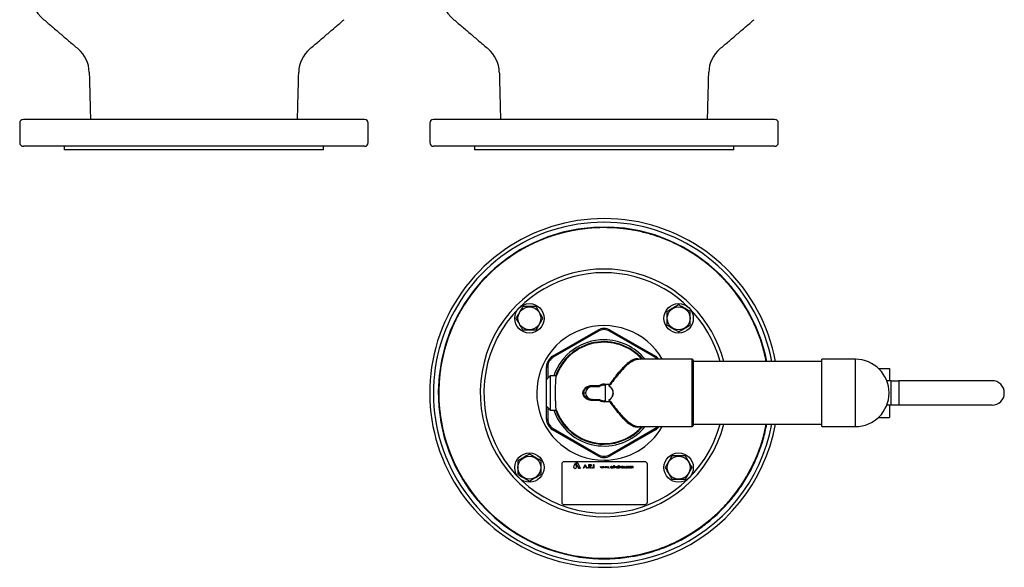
# Model space of a CAD drawing. Extents: x -644 to 6742, y -4733 to 593.
# Tile 42 of 53: x 2561 to 3366, y -440 to 7. Entities that reach past the tile are written whole.
import ezdxf

# ---------------------------------------------------------------- set-up
doc = ezdxf.new("R2010")
doc.units = 0
doc.header["$LTSCALE"] = 25
doc.layers.get('0').update_dxf_attribs({"linetype": 'CONTINUOUS'})

msp = doc.modelspace()

# ---------------------------------------------------------------- linework, layer by layer
at = {"color": 7, "linetype": 'CONTINUOUS'}
for p, q in [((2574.8, -74.29), (2564.18, -74.29)), ((2843.18, -74.29), (2574.8, -74.29)), ((3092.31, -74.29), (2899.43, -74.29)), ((3178.43, -74.29), (3092.31, -74.29)), ((2574.8, -96.29), (2564.18, -96.29)), ((2843.18, -96.29), (2574.8, -96.29)), ((3092.31, -96.29), (2899.43, -96.29)), ((3178.43, -96.29), (3092.31, -96.29)), ((2605.75, -99.29), (2597.68, -99.29)), ((2809.68, -99.29), (2605.75, -99.29)), ((3079.49, -99.29), (2932.93, -99.29)), ((3144.93, -99.29), (3079.49, -99.29)), ((2996.93, -267.82), (3033.93, -246.46)), ((3034.43, -247.33), (2997.43, -268.69)), ((3033.93, -246.46), (3034.43, -247.33)), ((3043.93, -246.46), (3043.43, -247.33)), ((3080.43, -268.69), (3043.43, -247.33)), ((3043.93, -246.46), (3080.93, -267.82)), ((2996.93, -267.82), (2997.43, -268.69)), ((3080.43, -268.69), (3080.93, -267.82)), ((3110.93, -325.34), (3110.93, -270.34)), ((3111.93, -271.34), (3111.93, -324.34)), ((3216.93, -325.34), (3216.93, -270.34)), ((3244.43, -325.34), (3244.43, -270.34)), ((2991.93, -276.48), (2992.93, -276.48)), ((2991.93, -286.84), (2991.93, -276.48)), ((2992.93, -276.48), (2992.93, -285.84)), ((3263.3, -277.84), (3272.43, -277.84)), ((3272.43, -277.84), (3272.43, -287.84)), ((2991.93, -308.84), (2991.93, -286.84)), ((2994.93, -283.84), (2994.93, -311.84)), ((3273.55, -287.84), (3270.04, -287.84)), ((3273.55, -307.84), (3273.55, -287.84)), ((3273.55, -287.84), (3279.91, -287.84)), ((3279.91, -287.84), (3279.91, -307.84)), ((3356.18, -287.84), (3279.91, -287.84)), ((3021.66, -297.84), (3022.18, -297.84)), ((3022.18, -297.84), (3023.85, -297.84)), ((3028.82, -292.59), (3029.49, -292.59)), ((3029.06, -291.74), (3035.09, -291.74)), ((3029.49, -292.59), (3035.34, -292.59)), ((3040, -304.11), (3040, -291.58)), ((3043.77, -290.84), (3040.64, -290.84)), ((3042.96, -292.01), (3043.02, -291.91)), ((3029.49, -303.09), (3028.82, -303.09)), ((3035.09, -303.95), (3029.06, -303.95)), ((3029.49, -303.09), (3035.34, -303.09)), ((3040.64, -304.84), (3043.77, -304.84)), ((3042.96, -303.68), (3043.02, -303.77)), ((2991.93, -319.21), (2991.93, -308.84)), ((2992.93, -309.84), (2992.93, -319.21)), ((3273.55, -307.84), (3270.04, -307.84)), ((3272.43, -307.84), (3272.43, -317.84)), ((3279.91, -307.84), (3273.55, -307.84)), ((3356.18, -307.84), (3279.91, -307.84)), ((2991.93, -319.21), (2992.93, -319.21)), ((3263.3, -317.84), (3272.43, -317.84)), ((2996.93, -327.87), (2997.43, -327)), ((3033.93, -349.23), (2996.93, -327.87)), ((2997.43, -327), (3034.43, -348.36)), ((3043.43, -348.36), (3080.43, -327)), ((3080.93, -327.87), (3043.93, -349.23)), ((3080.43, -327), (3080.93, -327.87)), ((3072.33, -354.03), (3006.33, -354.08)), ((3034.43, -348.36), (3033.93, -349.23)), ((3043.43, -348.36), (3043.93, -349.23)), ((3004.34, -356.08), (3004.36, -387.08)), ((3015.23, -355.64), (3014.11, -357.51)), ((3016.35, -357.51), (3015.23, -355.64)), ((3015.58, -355.25), (3018.08, -359.41)), ((3017.4, -355.25), (3015.58, -355.25)), ((3019.82, -359.41), (3017.4, -355.25)), ((3018.08, -359.41), (3019.82, -359.41)), ((3022.13, -359.3), (3023.55, -356.3)), ((3022.42, -359.3), (3022.13, -359.3)), ((3022.88, -358.34), (3022.42, -359.3)), ((3024.24, -358.34), (3022.88, -358.34)), ((3023.57, -356.89), (3023.03, -358.03)), ((3023.03, -358.03), (3024.1, -358.03)), ((3023.55, -356.3), (3023.59, -356.3)), ((3024.1, -358.03), (3023.57, -356.89)), ((3023.59, -356.3), (3024.98, -359.3)), ((3024.68, -359.3), (3024.24, -358.34)), ((3024.98, -359.3), (3024.68, -359.3)), ((3026.63, -356.3), (3027.23, -356.3)), ((3026.63, -359.3), (3026.63, -356.3)), ((3026.9, -359.3), (3026.63, -359.3)), ((3027.46, -356.61), (3026.9, -356.61)), ((3026.9, -356.61), (3026.9, -357.61)), ((3026.9, -357.61), (3027.45, -357.61)), ((3026.9, -357.92), (3026.9, -359.3)), ((3027.12, -357.92), (3026.9, -357.92)), ((3028.22, -359.3), (3027.12, -357.92)), ((3027.45, -357.92), (3028.55, -359.3)), ((3028.55, -359.3), (3028.22, -359.3)), ((3030.28, -356.3), (3030.55, -356.3)), ((3030.28, -359.3), (3030.28, -356.3)), ((3030.55, -359.3), (3030.28, -359.3)), ((3030.55, -356.3), (3030.55, -359.3)), ((3035.91, -357.83), (3036.11, -357.83)), ((3036.52, -359.29), (3035.91, -357.83)), ((3036.11, -357.83), (3036.54, -358.88)), ((3036.55, -359.29), (3036.52, -359.29)), ((3036.54, -358.88), (3037.02, -357.83)), ((3037.03, -358.24), (3036.55, -359.29)), ((3037.02, -357.83), (3037.05, -357.83)), ((3037.5, -359.29), (3037.03, -358.24)), ((3037.05, -357.83), (3037.52, -358.88)), ((3037.54, -359.29), (3037.5, -359.29)), ((3037.52, -358.88), (3037.96, -357.83)), ((3038.15, -357.83), (3037.54, -359.29)), ((3037.96, -357.83), (3038.15, -357.83)), ((3038.17, -357.83), (3038.36, -357.83)), ((3038.78, -359.29), (3038.17, -357.83)), ((3038.36, -357.83), (3038.8, -358.88)), ((3038.81, -359.29), (3038.78, -359.29)), ((3038.8, -358.88), (3039.28, -357.83)), ((3039.29, -358.24), (3038.81, -359.29)), ((3039.28, -357.83), (3039.31, -357.83)), ((3039.75, -359.29), (3039.29, -358.24)), ((3039.31, -357.83), (3039.77, -358.88)), ((3039.79, -359.29), (3039.75, -359.29)), ((3039.77, -358.88), (3040.21, -357.83)), ((3040.4, -357.83), (3039.79, -359.29)), ((3040.21, -357.83), (3040.4, -357.83)), ((3040.43, -357.83), (3040.62, -357.83)), ((3041.03, -359.29), (3040.43, -357.83)), ((3040.62, -357.83), (3041.06, -358.88)), ((3041.07, -359.29), (3041.03, -359.29)), ((3041.06, -358.88), (3041.53, -357.83)), ((3041.54, -358.24), (3041.07, -359.29)), ((3041.53, -357.83), (3041.56, -357.83)), ((3042.01, -359.29), (3041.54, -358.24)), ((3041.56, -357.83), (3042.03, -358.88)), ((3042.05, -359.29), (3042.01, -359.29)), ((3042.03, -358.88), (3042.47, -357.83)), ((3042.66, -357.83), (3042.05, -359.29)), ((3042.47, -357.83), (3042.66, -357.83)), ((3045.71, -358.1), (3045.71, -357.83)), ((3045.71, -357.83), (3045.89, -357.83)), ((3045.71, -359.29), (3045.71, -359.03)), ((3045.89, -359.29), (3045.71, -359.29)), ((3045.89, -357.83), (3045.89, -359.29)), ((3046.25, -357.83), (3046.43, -357.83)), ((3046.25, -359.29), (3046.25, -357.83)), ((3046.43, -359.29), (3046.25, -359.29)), ((3046.43, -357.83), (3046.43, -358.04)), ((3046.43, -358.8), (3046.43, -359.29)), ((3046.94, -357.85), (3046.84, -358.01)), ((3047.09, -357.83), (3047.27, -357.83)), ((3047.1, -359.29), (3047.09, -357.83)), ((3047.27, -359.29), (3047.1, -359.29)), ((3047.27, -357.83), (3047.27, -359.29)), ((3047.56, -357.82), (3047.75, -357.82)), ((3048.22, -359.29), (3047.56, -357.82)), ((3047.75, -357.82), (3048.24, -358.89)), ((3048.25, -359.29), (3048.22, -359.29)), ((3048.24, -358.89), (3048.72, -357.82)), ((3048.91, -357.82), (3048.25, -359.29)), ((3048.72, -357.82), (3048.91, -357.82)), ((3050.53, -358.09), (3050.53, -357.82)), ((3050.53, -357.82), (3050.71, -357.82)), ((3050.53, -359.28), (3050.53, -359.03)), ((3050.71, -359.28), (3050.53, -359.28)), ((3050.71, -357.82), (3050.71, -359.28)), ((3051.09, -357.23), (3051.27, -357.23)), ((3051.1, -359.28), (3051.09, -357.23)), ((3051.27, -359.28), (3051.1, -359.28)), ((3051.27, -357.23), (3051.27, -359.28)), ((3051.53, -357.82), (3051.72, -357.82)), ((3052.2, -359.28), (3051.53, -357.82)), ((3051.72, -357.82), (3052.21, -358.89)), ((3052.22, -359.28), (3052.2, -359.28)), ((3052.21, -358.89), (3052.69, -357.82)), ((3052.89, -357.82), (3052.22, -359.28)), ((3052.69, -357.82), (3052.89, -357.82)), ((3054.63, -358.59), (3053.33, -358.59)), ((3053.34, -358.41), (3054.45, -358.41)), ((3054.4, -358.82), (3054.56, -358.9)), ((3054.86, -359.11), (3054.98, -358.97)), ((3055.68, -358), (3055.56, -358.13)), ((3058.25, -358.13), (3058.1, -358.23)), ((3058.1, -358.87), (3058.25, -358.97)), ((3060.43, -357.82), (3060.61, -357.82)), ((3060.43, -359.28), (3060.43, -357.82)), ((3060.61, -359.28), (3060.43, -359.28)), ((3060.61, -357.82), (3060.61, -358.07)), ((3060.61, -358.66), (3060.61, -359.28)), ((3061.43, -359.28), (3061.43, -358.53)), ((3061.61, -359.28), (3061.43, -359.28)), ((3061.61, -358.71), (3061.61, -359.28)), ((3062.43, -359.28), (3062.43, -358.48)), ((3062.61, -359.28), (3062.43, -359.28)), ((3062.61, -358.48), (3062.61, -359.28)), ((3074.36, -387.03), (3074.34, -356.03)), ((3006.36, -389.08), (3072.36, -389.03))]:
    msp.add_line(p, q, dxfattribs=at)
at = {"color": 7, "linetype": 'CONTINUOUS', "flags": 128}
msp.add_lwpolyline([(3171.9, -272.19), (3170.86, -266.66), (3167.38, -254.51), (3162.8, -242.75), (3157.13, -231.46), (3150.42, -220.72), (3142.71, -210.62), (3134.06, -201.26), (3124.58, -192.77), (3114.37, -185.2), (3103.54, -178.66), (3092.17, -173.17), (3080.34, -168.75), (3068.13, -165.46), (3055.62, -163.31), (3042.93, -162.33), (3030.2, -162.56), (3017.56, -163.97), (3005.14, -166.55), (2993.07, -170.26), (2981.4, -175.08), (2970.22, -180.97), (2959.61, -187.9), (2949.66, -195.81), (2940.47, -204.64), (2932.17, -214.28), (2924.82, -224.64), (2918.49, -235.59), (2913.23, -247.06), (2909.04, -258.98), (2905.99, -271.26), (2904.08, -283.82), (2903.36, -296.53), (2903.84, -309.25), (2905.5, -321.86), (2908.32, -334.21), (2912.27, -346.2), (2917.32, -357.77), (2923.43, -368.84), (2929.06, -377.27), (2935.33, -385.29), (2942.19, -392.82), (2949.58, -399.81), (2957.13, -405.96), (2960.88, -408.7), (2964.58, -411.21), (2968.25, -413.54), (2972.48, -416.02), (2977.65, -418.78), (2983.78, -421.69), (2990.93, -424.63), (2999.14, -427.45), (3008.46, -429.95), (3018.92, -431.93), (3018.92, -431.93)], dxfattribs=at)
at = {"color": 7, "linetype": 'CONTINUOUS'}
for centre, radius in [((2977.94, -236.86), 12), ((3099.91, -236.86), 12), ((2977.94, -236.86), 9.36), ((3099.91, -236.86), 9.36), ((2977.94, -358.83), 12), ((2977.94, -358.83), 9.36), ((3099.91, -358.83), 12), ((3099.91, -358.83), 9.36)]:
    msp.add_circle(centre, radius, dxfattribs=at)
for centre, radius, start, end in [((2603.1, 33.05), 34, 181.5, 229.49994), ((2938.34, 33.05), 34, 181.5, 229.49994), ((2592.06, -36.43), 26, 1.5, 49.49994), ((2815.31, -36.43), 26, 130.50006, 178.5), ((2927.3, -36.43), 26, 1.5, 49.49994), ((3150.55, -36.43), 26, 130.50006, 178.5), ((2564.18, -77.29), 3, 90, 180), ((2843.18, -77.29), 3, 360, 90), ((2899.43, -77.29), 3, 90, 180), ((3178.43, -77.29), 3, 360, 90), ((2564.18, -93.29), 3, 180, 270), ((2843.18, -93.29), 3, 270, 0), ((2899.43, -93.29), 3, 180, 270), ((3178.43, -93.29), 3, 270, 0), ((3038.93, -297.84), 142.5, 10.36976, 292.5), ((3038.93, -297.84), 139.5, 10.59531, 292.5), ((3038.93, -297.84), 135.13, 90, 349.05777), ((3038.93, -297.84), 135.13, 10.94223, 90), ((3038.93, -297.84), 101.25, 14.67485, 135), ((3038.93, -297.84), 98.25, 15.13348, 135), ((3038.93, -297.84), 101.25, 135, 345.32515), ((3038.93, -297.84), 98.25, 135, 344.86652), ((3038.93, -297.84), 55, 30, 270), ((3038.93, -255.12), 10, 60, 120), ((3038.93, -255.12), 9, 60, 120), ((3038.93, -297.84), 43.4, 90, 161.18274), ((3038.93, -297.84), 41.9, 41.01513, 160.48248), ((3038.93, -297.84), 41.39, 41.63266, 160.62443), ((3038.93, -297.84), 43.4, 39.3149, 90), ((3001.93, -276.48), 10, 120, 180), ((3001.93, -276.48), 9, 120, 180), ((3075.93, -276.48), 9, 43.0045, 60), ((3075.93, -276.48), 10, 37.86843, 60), ((3110.93, -271.34), 1, 0, 90), ((3244.43, -297.84), 27.5, 270, 90), ((3356.18, -297.84), 10, 0, 90), ((3028.03, -291.92), 1.04, 319.17142, 9.59304), ((3038.93, -297.84), 7.21, 76.26954, 122.12544), ((3038.93, -297.84), 6.38, 83.82736, 124.60508), ((3038.93, -297.84), 6.36, 80.24697, 124.36021), ((3038.93, -297.84), 7.21, 55.38203, 55.77248), ((3037.51, -287.76), 7.14, 321.45337, 323.00963), ((3356.18, -297.84), 10, 270, 0), ((3028.03, -303.77), 1.04, 350.40696, 40.82858), ((3038.93, -297.84), 7.21, 237.87456, 283.73046), ((3038.93, -297.84), 6.38, 235.39492, 276.17264), ((3038.93, -297.84), 6.36, 235.63979, 279.75303), ((3038.93, -297.84), 7.21, 304.22752, 304.61797), ((3037.51, -307.93), 7.14, 36.99037, 38.54663), ((3038.93, -297.84), 43.4, 198.81726, 320.6851), ((3038.93, -297.84), 41.9, 199.51752, 270), ((3038.93, -297.84), 41.39, 199.37557, 318.36734), ((3001.93, -319.21), 10, 180, 240), ((3001.93, -319.21), 9, 180, 240), ((3038.93, -297.84), 55, 270, 330), ((3038.93, -297.84), 41.9, 270, 318.98487), ((3075.93, -319.21), 9, 300, 316.9955), ((3075.93, -319.21), 10, 300, 322.13157), ((3038.93, -297.84), 139.5, 292.5, 349.40469), ((3038.93, -297.84), 142.5, 292.5, 349.63024), ((3110.93, -324.34), 1, 270, 0), ((3006.34, -356.08), 2, 90.04114, 180.04114), ((3038.93, -340.57), 10, 240, 300), ((3038.93, -340.57), 9, 240, 300), ((3072.34, -356.03), 2, 0.04114, 90.04114), ((3015.23, -358.18), 1.31, 149.04597, 31.03631), ((3006.36, -387.08), 2, 180.04114, 270.04114), ((3072.36, -387.03), 2, 270.04114, 0.04114)]:
    msp.add_arc(centre, radius, start, end, dxfattribs=at)
for centre, major_axis, ratio, start_param, end_param in [((3029.49, -297.84), (-5.64, 0), 0.930155, 4.712389, 6.283185), ((3029.49, -297.84), (5.64, 0), 0.930155, 3.141593, 4.712389), ((3038.59, -297.84), (6.43, 0), 0.998599, 1.348628, 1.410576), ((3038.59, -297.84), (6.43, 0), 0.998599, 4.872609, 4.934557)]:
    msp.add_ellipse(centre, major_axis=major_axis, ratio=ratio, start_param=start_param, end_param=end_param, dxfattribs=at)
for points in [[(2581.02, 7.19), (2608.95, -16.66)], [(2798.42, -16.66), (2826.35, 7.19)], [(2916.26, 7.19), (2944.19, -16.66)], [(3133.66, -16.66), (3161.59, 7.19)], [(2618.05, -35.75), (2619.06, -74.29)], [(2788.31, -74.29), (2789.32, -35.75)], [(2953.3, -35.75), (2954.3, -74.29)], [(3123.55, -74.29), (3124.56, -35.75)], [(2561.18, -77.29), (2561.18, -93.29)], [(2846.18, -93.29), (2846.18, -77.29)], [(2896.43, -77.29), (2896.43, -93.29)], [(3181.43, -93.29), (3181.43, -77.29)], [(2597.68, -96.29), (2597.68, -99.29)], [(2809.68, -99.29), (2809.68, -96.29)], [(2932.93, -96.29), (2932.93, -99.29)], [(3144.93, -99.29), (3144.93, -96.29)], [(3110.93, -270.34), (3067.54, -270.34)], [(3216.93, -272.19), (3111.93, -272.19)], [(3244.43, -270.34), (3216.93, -270.34)], [(2994.93, -283.84), (2991.93, -286.84)], [(2999.91, -283.84), (2994.93, -283.84)], [(3039.09, -290.84), (3040.64, -290.84)], [(3042.98, -291.89), (3043.77, -290.84)], [(3043.02, -291.91), (3043.22, -292.05)], [(3040.64, -304.84), (3039.09, -304.84)], [(3043.77, -304.84), (3042.98, -303.8)], [(3043.22, -303.64), (3043.02, -303.77)], [(2991.93, -308.84), (2994.93, -311.84)], [(2994.93, -311.84), (2999.91, -311.84)], [(3067.54, -325.34), (3110.93, -325.34)], [(3111.93, -323.49), (3216.93, -323.49)], [(3216.93, -325.34), (3244.43, -325.34)]]:
    msp.add_open_spline(points, degree=1, dxfattribs=at)
for points, knots in [([(3038.93, -162.72), (3036.68, -162.75), (3029.92, -162.85), (3018.65, -164.03), (3006.1, -166.56), (2994.56, -170.04), (2984.01, -174.2), (2973.72, -179.3), (2963.92, -185.25), (2954.72, -191.96), (2946.15, -199.38), (2938.15, -207.58), (2930.9, -216.4), (2924.44, -225.76), (2918.8, -235.61), (2913.95, -246.02), (2910, -256.82), (2907.01, -267.86), (2904.96, -279.01), (2903.84, -290.38), (2903.69, -301.77), (2904.51, -313.13), (2906.25, -324.33), (2908.96, -335.45), (2912.6, -346.28), (2917.12, -356.71), (2922.42, -366.61), (2928.54, -376.06), (2935.48, -385.03), (2943.24, -393.49), (2951.67, -401.23), (2960.66, -408.19), (2969.3, -413.8), (2977.52, -418.32), (2985.19, -421.93), (2993.12, -425.07), (3002.23, -428.03), (3012.4, -430.51), (3023.65, -432.26), (3034.96, -433.08), (3046.41, -432.93), (3057.77, -431.81), (3068.96, -429.76), (3079.91, -426.78), (3090.7, -422.84), (3101.09, -418.01), (3110.99, -412.34), (3120.32, -405.9), (3129.19, -398.62), (3137.37, -390.65), (3144.82, -382.04), (3151.5, -372.89), (3157.44, -363.1), (3162.52, -352.87), (3166.68, -342.3), (3169.72, -332.53), (3170.98, -326.17), (3171.5, -323.49)], [0, 0, 0, 0, 0.011052, 0.033177, 0.055526, 0.073857, 0.092316, 0.111177, 0.130177, 0.148556, 0.167063, 0.185768, 0.204746, 0.223088, 0.241557, 0.26043, 0.279441, 0.297969, 0.31653, 0.335059, 0.354047, 0.372424, 0.390929, 0.409632, 0.428608, 0.446936, 0.465391, 0.483719, 0.502175, 0.521031, 0.540027, 0.558348, 0.576795, 0.59059, 0.604386, 0.618402, 0.632418, 0.651406, 0.669785, 0.688291, 0.706997, 0.725975, 0.744316, 0.762786, 0.781659, 0.80067, 0.818991, 0.83764, 0.856289, 0.875277, 0.893654, 0.912159, 0.930862, 0.949838, 0.968166, 0.986621, 1, 1, 1, 1]), ([(3037.53, -162.43), (3038, -162.4), (3038.69, -162.36), (3039.38, -162.38), (3039.61, -162.39)], [0, 0, 0, 0, 0.671066, 1, 1, 1, 1]), ([(3171.5, -272.19), (3170.97, -269.5), (3169.71, -263.13), (3166.65, -253.32), (3162.5, -242.77), (3157.4, -232.51), (3151.46, -222.75), (3144.74, -213.55), (3137.32, -204.99), (3129.11, -197), (3120.28, -189.75), (3110.92, -183.3), (3101.07, -177.67), (3090.65, -172.83), (3080.17, -169.01), (3069.82, -166.16), (3059.68, -164.2), (3049.36, -162.95), (3042.4, -162.79), (3038.93, -162.72)], [0, 0, 0, 0, 0.044186, 0.104441, 0.165117, 0.226444, 0.288667, 0.348895, 0.409541, 0.47084, 0.533031, 0.593137, 0.653663, 0.71551, 0.777811, 0.832949, 0.888088, 0.944044, 1, 1, 1, 1]), ([(2972.44, -227.33), (2971.78, -228.47), (2970.46, -230.77), (2968.59, -234), (2967.43, -236.01), (2966.94, -236.86)], [0, 0, 0, 0, 0.359919, 0.730738, 1, 1, 1, 1]), ([(2983.44, -227.33), (2982.71, -227.33), (2980.79, -227.33), (2977.55, -227.33), (2974.6, -227.33), (2972.9, -227.33), (2972.44, -227.33)], [0, 0, 0, 0, 0.20045, 0.531174, 0.871908, 1, 1, 1, 1]), ([(2988.94, -236.86), (2988.28, -235.72), (2986.95, -233.42), (2985.09, -230.19), (2983.93, -228.18), (2983.44, -227.33)], [0, 0, 0, 0, 0.359919, 0.730738, 1, 1, 1, 1]), ([(3099.91, -225.86), (3098.78, -226.51), (3096.48, -227.84), (3093.24, -229.71), (3091.23, -230.87), (3090.39, -231.36)], [0, 0, 0, 0, 0.359919, 0.730738, 1, 1, 1, 1]), ([(3090.39, -231.36), (3090.39, -231.82), (3090.39, -233.48), (3090.39, -236.43), (3090.39, -239.67), (3090.39, -241.63), (3090.39, -242.36)], [0, 0, 0, 0, 0.128092, 0.458987, 0.79955, 1, 1, 1, 1]), ([(3109.44, -231.36), (3108.31, -230.7), (3106, -229.37), (3102.77, -227.51), (3100.76, -226.35), (3099.91, -225.86)], [0, 0, 0, 0, 0.359919, 0.730738, 1, 1, 1, 1]), ([(3109.44, -242.36), (3109.44, -241.63), (3109.44, -239.71), (3109.44, -236.47), (3109.44, -233.51), (3109.44, -231.82), (3109.44, -231.36)], [0, 0, 0, 0, 0.20045, 0.531174, 0.871908, 1, 1, 1, 1]), ([(2966.94, -236.86), (2967.59, -237.99), (2968.92, -240.29), (2970.79, -243.53), (2971.95, -245.54), (2972.44, -246.38)], [0, 0, 0, 0, 0.359919, 0.730738, 1, 1, 1, 1]), ([(2983.44, -246.38), (2984.09, -245.25), (2985.42, -242.95), (2987.29, -239.71), (2988.45, -237.7), (2988.94, -236.86)], [0, 0, 0, 0, 0.3599195, 0.7307382, 1, 1, 1, 1]), ([(2972.44, -246.38), (2972.9, -246.38), (2974.56, -246.38), (2977.51, -246.38), (2980.75, -246.38), (2982.71, -246.38), (2983.44, -246.38)], [0, 0, 0, 0, 0.128092, 0.458987, 0.79955, 1, 1, 1, 1]), ([(3090.39, -242.36), (3091.52, -243.01), (3093.82, -244.34), (3097.06, -246.21), (3099.07, -247.37), (3099.91, -247.86)], [0, 0, 0, 0, 0.3599195, 0.7307382, 1, 1, 1, 1]), ([(3099.91, -247.86), (3101.05, -247.2), (3103.35, -245.87), (3106.58, -244), (3108.59, -242.84), (3109.44, -242.36)], [0, 0, 0, 0, 0.359919, 0.730738, 1, 1, 1, 1]), ([(3043.02, -291.91), (3044.23, -290.19), (3046.69, -286.71), (3050.24, -282.01), (3053.7, -277.87), (3056.9, -274.56), (3059.94, -272.04), (3062.71, -270.41), (3065.28, -269.66), (3067.29, -269.61), (3068.38, -270.16), (3068.75, -270.34)], [0, 0, 0, 0, 0.127256, 0.257835, 0.378796, 0.502828, 0.615589, 0.731135, 0.836651, 0.944791, 1, 1, 1, 1]), ([(3067.46, -270.45), (3067.14, -270.43), (3065.99, -270.35), (3063.78, -271.1), (3060.85, -272.69), (3057.63, -275.21), (3054.21, -278.53), (3050.61, -282.59), (3046.94, -287.13), (3044.46, -290.41), (3043.22, -292.05)], [0, 0, 0, 0, 0.048213, 0.170009, 0.301111, 0.432251, 0.574131, 0.716043, 0.858014, 1, 1, 1, 1]), ([(2999.88, -311.58), (2999.84, -311.39), (2999.76, -311.01), (2999.65, -309.96), (2999.55, -308.59), (2999.47, -306.92), (2999.4, -304.98), (2999.35, -302.85), (2999.31, -300.56), (2999.3, -298.22), (2999.31, -295.84), (2999.33, -293.55), (2999.38, -291.35), (2999.44, -289.36), (2999.52, -287.59), (2999.62, -286.13), (2999.72, -284.99), (2999.81, -284.38), (2999.86, -284.16), (2999.88, -284.11)], [0, 0, 0, 0, 0.06053, 0.122814, 0.183347, 0.245638, 0.306121, 0.368361, 0.428769, 0.490931, 0.55129, 0.613399, 0.673753, 0.735855, 0.796252, 0.858396, 0.918866, 0.981084, 1, 1, 1, 1]), ([(2999.88, -284.11), (2999.91, -283.98), (2999.95, -283.81), (2999.92, -283.87), (2999.91, -283.88)], [0, 0, 0, 0, 0.808178, 1, 1, 1, 1]), ([(3021.66, -297.84), (3021.68, -297.55), (3021.71, -296.97), (3021.95, -296.13), (3022.31, -295.31), (3022.84, -294.52), (3023.64, -293.67), (3024.72, -292.87), (3026.08, -292.23), (3027.54, -291.82), (3028.55, -291.77), (3029.06, -291.74)], [0, 0, 0, 0, 0.082415, 0.160193, 0.240233, 0.332352, 0.427018, 0.567336, 0.713252, 0.854547, 1, 1, 1, 1]), ([(3029.06, -303.95), (3028.7, -303.93), (3027.98, -303.91), (3026.82, -303.68), (3025.6, -303.27), (3024.46, -302.65), (3023.5, -301.89), (3022.81, -301.13), (3022.29, -300.33), (3021.94, -299.55), (3021.71, -298.71), (3021.68, -298.14), (3021.66, -297.84)], [0, 0, 0, 0, 0.102406, 0.206329, 0.336148, 0.469525, 0.574242, 0.681736, 0.760189, 0.840476, 0.918968, 1, 1, 1, 1]), ([(3028.82, -292.59), (3027.92, -292.68), (3026.14, -292.85), (3024.03, -294.06), (3022.75, -295.57), (3022.24, -296.84), (3022.19, -297.59), (3022.18, -297.84)], [0, 0, 0, 0, 0.293532, 0.583055, 0.76792, 0.9207, 1, 1, 1, 1]), ([(3022.18, -297.84), (3022.23, -298.34), (3022.34, -299.34), (3023.22, -300.79), (3024.72, -302.09), (3026.71, -302.95), (3028.17, -303.05), (3028.82, -303.09)], [0, 0, 0, 0, 0.153141, 0.30834, 0.520504, 0.788429, 1, 1, 1, 1]), ([(3035.09, -291.74), (3035.09, -291.74), (3035.13, -291.87), (3035.19, -292.1), (3035.26, -292.36), (3035.3, -292.54), (3035.3, -292.58), (3035.3, -292.59)], [0, 0, 0, 0, 0.006119, 0.282372, 0.526194, 0.762962, 1, 1, 1, 1]), ([(3039.09, -290.84), (3039.13, -290.95), (3039.19, -291.15), (3039.35, -291.37), (3039.49, -291.47), (3039.59, -291.5), (3039.61, -291.5)], [0, 0, 0, 0, 0.279141, 0.557087, 0.874705, 1, 1, 1, 1]), ([(3042.98, -291.89), (3042.97, -291.9), (3042.96, -291.92), (3042.95, -291.97), (3042.96, -291.99), (3042.96, -292.01)], [0, 0, 0, 0, 0.313551, 0.720222, 1, 1, 1, 1]), ([(3042.96, -292.01), (3042.96, -292.03), (3042.98, -292.1), (3043.04, -292.16), (3043.08, -292.19), (3043.1, -292.2)], [0, 0, 0, 0, 0.342812, 0.801308, 1, 1, 1, 1]), ([(3043.1, -292.2), (3043.36, -292.4), (3043.89, -292.81), (3044.57, -293.54), (3045.14, -294.36), (3045.59, -295.25), (3045.91, -296.21), (3046.08, -297.2), (3046.1, -298.2), (3045.97, -299.2), (3045.7, -300.17), (3045.28, -301.08), (3044.74, -301.92), (3044.04, -302.76), (3043.44, -303.22), (3043.1, -303.49)], [0, 0, 0, 0, 0.0752518, 0.1505074, 0.2257698, 0.3010412, 0.3763222, 0.4516111, 0.5269042, 0.6021962, 0.6774824, 0.7527598, 0.8280276, 0.9032871, 1, 1, 1, 1]), ([(3043.22, -292.05), (3043.84, -292.58), (3045.09, -293.64), (3046.15, -295.9), (3046.41, -298.32), (3045.83, -300.65), (3044.68, -302.47), (3043.64, -303.3), (3043.22, -303.64)], [0, 0, 0, 0, 0.180776, 0.359629, 0.534966, 0.706394, 0.880265, 1, 1, 1, 1]), ([(3035.09, -303.95), (3035.09, -303.94), (3035.13, -303.82), (3035.19, -303.59), (3035.26, -303.33), (3035.3, -303.15), (3035.3, -303.11), (3035.3, -303.1)], [0, 0, 0, 0, 0.006119, 0.282372, 0.526194, 0.762962, 1, 1, 1, 1]), ([(3039.61, -304.19), (3039.54, -304.21), (3039.39, -304.26), (3039.2, -304.5), (3039.13, -304.74), (3039.09, -304.84)], [0, 0, 0, 0, 0.337363, 0.708947, 1, 1, 1, 1]), ([(3042.96, -303.68), (3042.96, -303.69), (3042.95, -303.71), (3042.95, -303.75), (3042.97, -303.79), (3042.98, -303.8), (3042.98, -303.8)], [0, 0, 0, 0, 0.179572, 0.565212, 0.954751, 1, 1, 1, 1]), ([(3043.1, -303.49), (3043.07, -303.51), (3043.01, -303.55), (3042.97, -303.63), (3042.96, -303.67), (3042.96, -303.68)], [0, 0, 0, 0, 0.429475, 0.861406, 1, 1, 1, 1]), ([(3068.73, -325.34), (3068.37, -325.53), (3067.3, -326.07), (3065.3, -326.03), (3062.75, -325.3), (3059.97, -323.67), (3056.95, -321.18), (3053.73, -317.86), (3050.3, -313.76), (3046.72, -309.03), (3044.26, -305.54), (3043.02, -303.77)], [0, 0, 0, 0, 0.0545, 0.160061, 0.268316, 0.38113, 0.496795, 0.617819, 0.741972, 0.869307, 1, 1, 1, 1]), ([(3043.22, -303.64), (3044.44, -305.26), (3046.92, -308.55), (3050.58, -313.07), (3054.2, -317.14), (3057.6, -320.45), (3060.84, -323), (3063.76, -324.58), (3066, -325.34), (3067.18, -325.26), (3067.54, -325.24)], [0, 0, 0, 0, 0.139858, 0.282946, 0.422589, 0.565728, 0.694817, 0.827037, 0.946914, 1, 1, 1, 1]), ([(2999.91, -311.82), (2999.92, -311.83), (2999.94, -311.83), (2999.9, -311.67), (2999.88, -311.58)], [0, 0, 0, 0, 0.397647, 1, 1, 1, 1]), ([(3018.92, -431.93), (3022.49, -432.38), (3029.3, -433.24), (3039.08, -433.52), (3047.82, -433.21), (3055.5, -432.46), (3062.09, -431.47), (3067.61, -430.38), (3072.21, -429.29), (3076.26, -428.2), (3080.11, -427.03), (3083.96, -425.74), (3087.8, -424.32), (3094.23, -421.72), (3103.09, -417.5), (3113.96, -411), (3124.21, -403.48), (3133.74, -395.02), (3142.43, -385.7), (3150.21, -375.63), (3156.98, -364.9), (3162.72, -353.61), (3167.33, -341.84), (3170.42, -331.76), (3171.53, -325.55), (3171.9, -323.49)], [0, 0, 0, 0, 0.052089, 0.099301, 0.141535, 0.178742, 0.210904, 0.23803, 0.260155, 0.279407, 0.298808, 0.318389, 0.338155, 0.358113, 0.418904, 0.479981, 0.5413, 0.602779, 0.664246, 0.725627, 0.786782, 0.847746, 0.908691, 0.969709, 1, 1, 1, 1]), ([(2977.94, -347.83), (2976.8, -348.49), (2974.5, -349.82), (2971.27, -351.69), (2969.26, -352.85), (2968.41, -353.33)], [0, 0, 0, 0, 0.359919, 0.730738, 1, 1, 1, 1]), ([(2968.41, -353.33), (2968.41, -354.06), (2968.41, -355.98), (2968.41, -359.22), (2968.41, -362.18), (2968.41, -363.87), (2968.41, -364.33)], [0, 0, 0, 0, 0.20045, 0.531174, 0.871908, 1, 1, 1, 1]), ([(2987.46, -353.33), (2986.33, -352.68), (2984.03, -351.35), (2980.79, -349.48), (2978.78, -348.32), (2977.94, -347.83)], [0, 0, 0, 0, 0.3599195, 0.7307382, 1, 1, 1, 1]), ([(2987.46, -364.33), (2987.46, -363.87), (2987.46, -362.21), (2987.46, -359.26), (2987.46, -356.02), (2987.46, -354.06), (2987.46, -353.33)], [0, 0, 0, 0, 0.1280921, 0.4589871, 0.7995499, 1, 1, 1, 1]), ([(3094.41, -349.31), (3093.76, -350.44), (3092.43, -352.74), (3090.56, -355.98), (3089.4, -357.99), (3088.92, -358.83)], [0, 0, 0, 0, 0.3599195, 0.7307382, 1, 1, 1, 1]), ([(3105.41, -349.31), (3104.95, -349.31), (3103.29, -349.31), (3100.34, -349.31), (3097.1, -349.31), (3095.14, -349.31), (3094.41, -349.31)], [0, 0, 0, 0, 0.128092, 0.458987, 0.79955, 1, 1, 1, 1]), ([(3110.91, -358.83), (3110.26, -357.7), (3108.93, -355.4), (3107.06, -352.16), (3105.9, -350.15), (3105.41, -349.31)], [0, 0, 0, 0, 0.359919, 0.730738, 1, 1, 1, 1]), ([(3025.48, -359.09), (3025.48, -359.05), (3025.49, -358.98), (3025.56, -358.9), (3025.64, -358.85), (3025.7, -358.84), (3025.73, -358.84)], [0, 0, 0, 0, 0.279576, 0.559284, 0.779552, 1, 1, 1, 1]), ([(3025.73, -359.34), (3025.69, -359.34), (3025.62, -359.33), (3025.53, -359.26), (3025.48, -359.18), (3025.48, -359.12), (3025.48, -359.09)], [0, 0, 0, 0, 0.279581, 0.559143, 0.779575, 1, 1, 1, 1]), ([(3025.73, -358.84), (3025.76, -358.84), (3025.84, -358.85), (3025.92, -358.92), (3025.97, -359), (3025.97, -359.06), (3025.98, -359.09)], [0, 0, 0, 0, 0.2796016, 0.559212, 0.7794752, 1, 1, 1, 1]), ([(3025.98, -359.09), (3025.97, -359.13), (3025.96, -359.2), (3025.89, -359.28), (3025.81, -359.33), (3025.76, -359.34), (3025.73, -359.34)], [0, 0, 0, 0, 0.279469, 0.559358, 0.779674, 1, 1, 1, 1]), ([(3027.23, -356.3), (3027.36, -356.3), (3027.58, -356.3), (3027.81, -356.33), (3027.91, -356.34)], [0, 0, 0, 0, 0.56024, 1, 1, 1, 1]), ([(3028.51, -357.1), (3028.51, -357.2), (3028.49, -357.39), (3028.34, -357.64), (3028, -357.89), (3027.68, -357.91), (3027.45, -357.92)], [0, 0, 0, 0, 0.1871202, 0.3739789, 0.5609112, 1, 1, 1, 1]), ([(3027.45, -357.61), (3027.63, -357.61), (3027.86, -357.61), (3028.09, -357.46), (3028.21, -357.33), (3028.23, -357.19), (3028.24, -357.1)], [0, 0, 0, 0, 0.499827, 0.625498, 0.751208, 1, 1, 1, 1]), ([(3028.24, -357.1), (3028.24, -357.06), (3028.23, -356.97), (3028.17, -356.85), (3028.09, -356.75), (3027.87, -356.6), (3027.64, -356.61), (3027.46, -356.61)], [0, 0, 0, 0, 0.125307, 0.250617, 0.375954, 0.501281, 1, 1, 1, 1]), ([(3027.91, -356.34), (3028, -356.37), (3028.19, -356.43), (3028.39, -356.64), (3028.5, -356.87), (3028.51, -357.02), (3028.51, -357.1)], [0, 0, 0, 0, 0.279797, 0.5595, 0.779626, 1, 1, 1, 1]), ([(3029.13, -359.09), (3029.13, -359.05), (3029.14, -358.98), (3029.21, -358.9), (3029.29, -358.85), (3029.35, -358.84), (3029.38, -358.84)], [0, 0, 0, 0, 0.279576, 0.559284, 0.779552, 1, 1, 1, 1]), ([(3029.38, -359.34), (3029.34, -359.33), (3029.27, -359.32), (3029.19, -359.26), (3029.14, -359.17), (3029.13, -359.12), (3029.13, -359.09)], [0, 0, 0, 0, 0.2795812, 0.5591432, 0.7795754, 1, 1, 1, 1]), ([(3029.38, -358.84), (3029.42, -358.84), (3029.49, -358.85), (3029.57, -358.92), (3029.62, -359), (3029.63, -359.06), (3029.63, -359.09)], [0, 0, 0, 0, 0.279602, 0.559212, 0.779475, 1, 1, 1, 1]), ([(3029.63, -359.09), (3029.63, -359.12), (3029.62, -359.2), (3029.55, -359.28), (3029.47, -359.33), (3029.41, -359.34), (3029.38, -359.34)], [0, 0, 0, 0, 0.279469, 0.559358, 0.779674, 1, 1, 1, 1]), ([(3042.92, -359.15), (3042.92, -359.12), (3042.92, -359.08), (3042.97, -359.02), (3043.02, -358.99), (3043.06, -358.98), (3043.08, -358.98)], [0, 0, 0, 0, 0.279576, 0.559284, 0.779552, 1, 1, 1, 1]), ([(3043.08, -359.32), (3043.06, -359.31), (3043.01, -359.31), (3042.95, -359.26), (3042.92, -359.21), (3042.92, -359.17), (3042.92, -359.15)], [0, 0, 0, 0, 0.279581, 0.559143, 0.779575, 1, 1, 1, 1]), ([(3043.08, -358.98), (3043.11, -358.98), (3043.16, -358.99), (3043.21, -359.04), (3043.24, -359.09), (3043.25, -359.13), (3043.25, -359.15)], [0, 0, 0, 0, 0.279602, 0.559212, 0.779475, 1, 1, 1, 1]), ([(3043.25, -359.15), (3043.25, -359.17), (3043.24, -359.22), (3043.19, -359.28), (3043.14, -359.31), (3043.1, -359.31), (3043.08, -359.32)], [0, 0, 0, 0, 0.279469, 0.559358, 0.779674, 1, 1, 1, 1]), ([(3044.35, -358.55), (3044.36, -358.44), (3044.39, -358.22), (3044.6, -357.97), (3044.85, -357.82), (3045.03, -357.81), (3045.12, -357.8)], [0, 0, 0, 0, 0.279413, 0.559191, 0.779548, 1, 1, 1, 1]), ([(3045.11, -359.31), (3045, -359.3), (3044.78, -359.27), (3044.53, -359.07), (3044.37, -358.82), (3044.36, -358.64), (3044.35, -358.55)], [0, 0, 0, 0, 0.279573, 0.559333, 0.779589, 1, 1, 1, 1]), ([(3045.12, -357.98), (3045.04, -357.99), (3044.86, -358.01), (3044.67, -358.16), (3044.55, -358.35), (3044.54, -358.49), (3044.53, -358.56)], [0, 0, 0, 0, 0.279767, 0.559291, 0.779719, 1, 1, 1, 1]), ([(3044.53, -358.56), (3044.54, -358.64), (3044.57, -358.81), (3044.72, -359), (3044.92, -359.11), (3045.05, -359.13), (3045.12, -359.13)], [0, 0, 0, 0, 0.279429, 0.559146, 0.77957, 1, 1, 1, 1]), ([(3045.71, -359.03), (3045.62, -359.12), (3045.45, -359.29), (3045.22, -359.31), (3045.11, -359.31)], [0, 0, 0, 0, 0.558763, 1, 1, 1, 1]), ([(3045.12, -357.8), (3045.25, -357.82), (3045.49, -357.84), (3045.64, -358.02), (3045.71, -358.1)], [0, 0, 0, 0, 0.559062, 1, 1, 1, 1]), ([(3045.71, -358.56), (3045.7, -358.47), (3045.68, -358.3), (3045.52, -358.11), (3045.32, -358), (3045.19, -357.99), (3045.12, -357.98)], [0, 0, 0, 0, 0.2796602, 0.5592103, 0.7794872, 1, 1, 1, 1]), ([(3045.12, -359.13), (3045.21, -359.12), (3045.38, -359.1), (3045.58, -358.96), (3045.69, -358.76), (3045.7, -358.63), (3045.71, -358.56)], [0, 0, 0, 0, 0.279822, 0.559387, 0.779603, 1, 1, 1, 1]), ([(3046.43, -358.04), (3046.48, -357.97), (3046.55, -357.88), (3046.69, -357.81), (3046.75, -357.8), (3046.78, -357.8)], [0, 0, 0, 0, 0.5587877, 0.7794811, 1, 1, 1, 1]), ([(3046.46, -358.29), (3046.45, -358.39), (3046.43, -358.55), (3046.43, -358.72), (3046.43, -358.8)], [0, 0, 0, 0, 0.559636, 1, 1, 1, 1]), ([(3046.75, -357.98), (3046.71, -357.99), (3046.62, -358.01), (3046.51, -358.12), (3046.48, -358.23), (3046.46, -358.29)], [0, 0, 0, 0, 0.278336, 0.558768, 1, 1, 1, 1]), ([(3046.84, -358.01), (3046.83, -358), (3046.8, -357.98), (3046.76, -357.98), (3046.75, -357.98)], [0, 0, 0, 0, 0.5603957, 1, 1, 1, 1]), ([(3046.78, -357.8), (3046.82, -357.8), (3046.87, -357.81), (3046.92, -357.84), (3046.94, -357.85)], [0, 0, 0, 0, 0.559243, 1, 1, 1, 1]), ([(3047.02, -357.36), (3047.02, -357.34), (3047.03, -357.29), (3047.07, -357.24), (3047.13, -357.21), (3047.16, -357.21), (3047.18, -357.21)], [0, 0, 0, 0, 0.279289, 0.558897, 0.779452, 1, 1, 1, 1]), ([(3047.18, -357.52), (3047.16, -357.51), (3047.11, -357.51), (3047.06, -357.47), (3047.02, -357.42), (3047.02, -357.38), (3047.02, -357.36)], [0, 0, 0, 0, 0.279784, 0.559698, 0.779921, 1, 1, 1, 1]), ([(3047.18, -357.21), (3047.21, -357.21), (3047.25, -357.22), (3047.31, -357.26), (3047.34, -357.31), (3047.35, -357.35), (3047.35, -357.36)], [0, 0, 0, 0, 0.279869, 0.559866, 0.779911, 1, 1, 1, 1]), ([(3047.35, -357.36), (3047.35, -357.39), (3047.34, -357.44), (3047.29, -357.48), (3047.24, -357.51), (3047.2, -357.52), (3047.18, -357.52)], [0, 0, 0, 0, 0.27916, 0.558862, 0.779356, 1, 1, 1, 1]), ([(3049.17, -358.55), (3049.19, -358.44), (3049.21, -358.21), (3049.42, -357.97), (3049.67, -357.82), (3049.85, -357.81), (3049.94, -357.8)], [0, 0, 0, 0, 0.279413, 0.559191, 0.779548, 1, 1, 1, 1]), ([(3049.93, -359.31), (3049.82, -359.3), (3049.6, -359.27), (3049.35, -359.06), (3049.19, -358.82), (3049.18, -358.64), (3049.17, -358.55)], [0, 0, 0, 0, 0.279573, 0.559333, 0.779589, 1, 1, 1, 1]), ([(3049.94, -357.98), (3049.86, -357.99), (3049.68, -358.01), (3049.49, -358.16), (3049.37, -358.35), (3049.36, -358.49), (3049.35, -358.55)], [0, 0, 0, 0, 0.279767, 0.559291, 0.779719, 1, 1, 1, 1]), ([(3049.35, -358.55), (3049.36, -358.64), (3049.39, -358.81), (3049.55, -359), (3049.74, -359.11), (3049.87, -359.12), (3049.94, -359.13)], [0, 0, 0, 0, 0.279429, 0.559146, 0.77957, 1, 1, 1, 1]), ([(3050.53, -359.03), (3050.44, -359.12), (3050.27, -359.28), (3050.04, -359.3), (3049.93, -359.31)], [0, 0, 0, 0, 0.558763, 1, 1, 1, 1]), ([(3049.94, -357.8), (3050.07, -357.81), (3050.31, -357.84), (3050.46, -358.02), (3050.53, -358.09)], [0, 0, 0, 0, 0.559062, 1, 1, 1, 1]), ([(3050.53, -358.56), (3050.52, -358.47), (3050.5, -358.3), (3050.34, -358.11), (3050.15, -357.99), (3050.01, -357.98), (3049.94, -357.98)], [0, 0, 0, 0, 0.27966, 0.55921, 0.779487, 1, 1, 1, 1]), ([(3049.94, -359.13), (3050.03, -359.12), (3050.2, -359.1), (3050.4, -358.95), (3050.51, -358.76), (3050.52, -358.62), (3050.53, -358.56)], [0, 0, 0, 0, 0.279822, 0.559387, 0.779603, 1, 1, 1, 1]), ([(3053.15, -358.56), (3053.15, -358.46), (3053.17, -358.28), (3053.27, -358.13), (3053.31, -358.07)], [0, 0, 0, 0, 0.559427, 1, 1, 1, 1]), ([(3053.88, -359.31), (3053.77, -359.3), (3053.55, -359.28), (3053.31, -359.06), (3053.17, -358.82), (3053.15, -358.64), (3053.15, -358.56)], [0, 0, 0, 0, 0.279885, 0.558859, 0.779462, 1, 1, 1, 1]), ([(3053.31, -358.07), (3053.4, -357.98), (3053.56, -357.82), (3053.79, -357.8), (3053.89, -357.79)], [0, 0, 0, 0, 0.558577, 1, 1, 1, 1]), ([(3053.33, -358.59), (3053.33, -358.67), (3053.35, -358.83), (3053.49, -359.01), (3053.67, -359.11), (3053.8, -359.12), (3053.86, -359.13)], [0, 0, 0, 0, 0.2799631, 0.5593589, 0.7795256, 1, 1, 1, 1]), ([(3053.52, -358.11), (3053.47, -358.16), (3053.4, -358.25), (3053.36, -358.36), (3053.34, -358.41)], [0, 0, 0, 0, 0.558795, 1, 1, 1, 1]), ([(3053.89, -357.97), (3053.82, -357.98), (3053.68, -357.99), (3053.57, -358.08), (3053.52, -358.11)], [0, 0, 0, 0, 0.559458, 1, 1, 1, 1]), ([(3053.86, -359.13), (3053.93, -359.12), (3054.05, -359.11), (3054.21, -359.04), (3054.32, -358.94), (3054.37, -358.86), (3054.4, -358.82)], [0, 0, 0, 0, 0.339465, 0.559626, 0.779498, 1, 1, 1, 1]), ([(3054.56, -358.9), (3054.52, -358.97), (3054.43, -359.1), (3054.2, -359.27), (3054, -359.29), (3053.88, -359.31)], [0, 0, 0, 0, 0.280919, 0.561407, 1, 1, 1, 1]), ([(3053.89, -357.79), (3054.02, -357.81), (3054.25, -357.84), (3054.4, -358.01), (3054.47, -358.08)], [0, 0, 0, 0, 0.558919, 1, 1, 1, 1]), ([(3054.45, -358.41), (3054.43, -358.34), (3054.39, -358.2), (3054.23, -358.06), (3054.06, -357.99), (3053.95, -357.98), (3053.89, -357.97)], [0, 0, 0, 0, 0.2801382, 0.5591944, 0.7795977, 1, 1, 1, 1]), ([(3054.47, -358.08), (3054.53, -358.17), (3054.62, -358.33), (3054.63, -358.51), (3054.63, -358.59)], [0, 0, 0, 0, 0.558897, 1, 1, 1, 1]), ([(3055.28, -359.31), (3055.19, -359.29), (3055.03, -359.27), (3054.91, -359.16), (3054.86, -359.11)], [0, 0, 0, 0, 0.559289, 1, 1, 1, 1]), ([(3054.94, -358.18), (3054.95, -358.12), (3054.96, -358.01), (3055.05, -357.88), (3055.18, -357.8), (3055.27, -357.8), (3055.31, -357.79)], [0, 0, 0, 0, 0.279936, 0.559437, 0.779611, 1, 1, 1, 1]), ([(3055.01, -358.4), (3054.99, -358.36), (3054.95, -358.29), (3054.94, -358.21), (3054.94, -358.18)], [0, 0, 0, 0, 0.559587, 1, 1, 1, 1]), ([(3054.98, -358.97), (3055.03, -359.02), (3055.11, -359.1), (3055.22, -359.12), (3055.27, -359.13)], [0, 0, 0, 0, 0.5608331, 1, 1, 1, 1]), ([(3055.26, -358.6), (3055.21, -358.57), (3055.11, -358.52), (3055.04, -358.44), (3055.01, -358.4)], [0, 0, 0, 0, 0.560659, 1, 1, 1, 1]), ([(3055.31, -357.97), (3055.28, -357.98), (3055.22, -357.98), (3055.16, -358.04), (3055.13, -358.1), (3055.12, -358.15), (3055.12, -358.17)], [0, 0, 0, 0, 0.279313, 0.559072, 0.779518, 1, 1, 1, 1]), ([(3055.12, -358.17), (3055.12, -358.2), (3055.13, -358.25), (3055.16, -358.29), (3055.17, -358.3)], [0, 0, 0, 0, 0.559054, 1, 1, 1, 1]), ([(3055.17, -358.3), (3055.21, -358.34), (3055.27, -358.39), (3055.35, -358.43), (3055.38, -358.45)], [0, 0, 0, 0, 0.559018, 1, 1, 1, 1]), ([(3055.48, -358.75), (3055.44, -358.72), (3055.37, -358.66), (3055.3, -358.62), (3055.26, -358.6)], [0, 0, 0, 0, 0.559074, 1, 1, 1, 1]), ([(3055.27, -359.13), (3055.31, -359.12), (3055.38, -359.12), (3055.47, -359.05), (3055.52, -358.98), (3055.53, -358.92), (3055.53, -358.89)], [0, 0, 0, 0, 0.279988, 0.559745, 0.779963, 1, 1, 1, 1]), ([(3055.71, -358.88), (3055.7, -358.95), (3055.69, -359.07), (3055.57, -359.21), (3055.43, -359.29), (3055.33, -359.3), (3055.28, -359.31)], [0, 0, 0, 0, 0.279548, 0.559226, 0.779475, 1, 1, 1, 1]), ([(3055.31, -357.79), (3055.35, -357.8), (3055.43, -357.81), (3055.56, -357.88), (3055.64, -357.96), (3055.68, -358)], [0, 0, 0, 0, 0.2795531, 0.5597029, 1, 1, 1, 1]), ([(3055.56, -358.13), (3055.52, -358.08), (3055.46, -358), (3055.35, -357.98), (3055.31, -357.97)], [0, 0, 0, 0, 0.562045, 1, 1, 1, 1]), ([(3055.38, -358.45), (3055.43, -358.48), (3055.53, -358.54), (3055.61, -358.62), (3055.64, -358.66)], [0, 0, 0, 0, 0.560649, 1, 1, 1, 1]), ([(3055.53, -358.89), (3055.53, -358.86), (3055.52, -358.81), (3055.49, -358.77), (3055.48, -358.75)], [0, 0, 0, 0, 0.559603, 1, 1, 1, 1]), ([(3055.64, -358.66), (3055.66, -358.7), (3055.7, -358.77), (3055.71, -358.85), (3055.71, -358.88)], [0, 0, 0, 0, 0.559466, 1, 1, 1, 1]), ([(3056.1, -359.14), (3056.1, -359.11), (3056.1, -359.07), (3056.15, -359.01), (3056.2, -358.98), (3056.24, -358.97), (3056.26, -358.97)], [0, 0, 0, 0, 0.279576, 0.559284, 0.779552, 1, 1, 1, 1]), ([(3056.26, -359.31), (3056.24, -359.3), (3056.19, -359.3), (3056.13, -359.25), (3056.1, -359.2), (3056.1, -359.16), (3056.1, -359.14)], [0, 0, 0, 0, 0.279581, 0.559143, 0.779575, 1, 1, 1, 1]), ([(3056.26, -358.97), (3056.29, -358.98), (3056.34, -358.98), (3056.39, -359.03), (3056.42, -359.08), (3056.43, -359.12), (3056.43, -359.14)], [0, 0, 0, 0, 0.279602, 0.559212, 0.779475, 1, 1, 1, 1]), ([(3056.43, -359.14), (3056.43, -359.16), (3056.42, -359.21), (3056.37, -359.27), (3056.32, -359.3), (3056.28, -359.3), (3056.26, -359.31)], [0, 0, 0, 0, 0.279469, 0.559358, 0.779674, 1, 1, 1, 1]), ([(3056.76, -358.56), (3056.78, -358.44), (3056.81, -358.21), (3057.03, -357.95), (3057.3, -357.81), (3057.49, -357.8), (3057.58, -357.79)], [0, 0, 0, 0, 0.2793814, 0.5587815, 0.7792808, 1, 1, 1, 1]), ([(3057.57, -359.3), (3057.45, -359.29), (3057.22, -359.27), (3056.96, -359.08), (3056.79, -358.83), (3056.77, -358.65), (3056.76, -358.56)], [0, 0, 0, 0, 0.280077, 0.559647, 0.779819, 1, 1, 1, 1]), ([(3057.57, -357.97), (3057.48, -357.98), (3057.3, -358), (3057.09, -358.14), (3056.96, -358.34), (3056.95, -358.48), (3056.94, -358.54)], [0, 0, 0, 0, 0.280136, 0.559769, 0.77989, 1, 1, 1, 1]), ([(3056.94, -358.54), (3056.95, -358.63), (3056.98, -358.81), (3057.15, -359.01), (3057.36, -359.11), (3057.5, -359.12), (3057.57, -359.13)], [0, 0, 0, 0, 0.2793324, 0.5587781, 0.7792668, 1, 1, 1, 1]), ([(3058.1, -358.23), (3058.02, -358.14), (3057.87, -357.99), (3057.66, -357.98), (3057.57, -357.97)], [0, 0, 0, 0, 0.558451, 1, 1, 1, 1]), ([(3057.57, -359.13), (3057.68, -359.11), (3057.89, -359.09), (3058.04, -358.94), (3058.1, -358.87)], [0, 0, 0, 0, 0.558788, 1, 1, 1, 1]), ([(3058.25, -358.97), (3058.2, -359.03), (3058.11, -359.14), (3057.87, -359.28), (3057.68, -359.29), (3057.57, -359.3)], [0, 0, 0, 0, 0.280196, 0.560588, 1, 1, 1, 1]), ([(3057.58, -357.79), (3057.73, -357.81), (3058, -357.84), (3058.17, -358.04), (3058.25, -358.13)], [0, 0, 0, 0, 0.5606545, 1, 1, 1, 1]), ([(3058.56, -358.55), (3058.57, -358.44), (3058.59, -358.25), (3058.7, -358.1), (3058.76, -358.03)], [0, 0, 0, 0, 0.559285, 1, 1, 1, 1]), ([(3059.31, -359.3), (3059.2, -359.29), (3058.98, -359.27), (3058.73, -359.06), (3058.58, -358.81), (3058.56, -358.64), (3058.56, -358.55)], [0, 0, 0, 0, 0.279776, 0.559179, 0.779592, 1, 1, 1, 1]), ([(3059.31, -357.97), (3059.23, -357.98), (3059.06, -358), (3058.87, -358.16), (3058.75, -358.35), (3058.74, -358.49), (3058.74, -358.55)], [0, 0, 0, 0, 0.2794842, 0.5592561, 0.7795472, 1, 1, 1, 1]), ([(3058.74, -358.55), (3058.75, -358.64), (3058.77, -358.81), (3058.92, -359), (3059.11, -359.11), (3059.25, -359.12), (3059.31, -359.12)], [0, 0, 0, 0, 0.279618, 0.559167, 0.779512, 1, 1, 1, 1]), ([(3058.76, -358.03), (3058.85, -357.95), (3059.01, -357.81), (3059.22, -357.8), (3059.31, -357.79)], [0, 0, 0, 0, 0.55888, 1, 1, 1, 1]), ([(3059.31, -357.79), (3059.43, -357.8), (3059.64, -357.83), (3059.8, -357.97), (3059.87, -358.03)], [0, 0, 0, 0, 0.5591815, 1, 1, 1, 1]), ([(3059.89, -358.55), (3059.88, -358.47), (3059.86, -358.3), (3059.7, -358.11), (3059.51, -357.99), (3059.38, -357.98), (3059.31, -357.97)], [0, 0, 0, 0, 0.279586, 0.559398, 0.779653, 1, 1, 1, 1]), ([(3060.07, -358.55), (3060.06, -358.66), (3060.03, -358.88), (3059.83, -359.13), (3059.58, -359.28), (3059.4, -359.3), (3059.31, -359.3)], [0, 0, 0, 0, 0.279521, 0.559381, 0.779507, 1, 1, 1, 1]), ([(3059.31, -359.12), (3059.4, -359.11), (3059.57, -359.1), (3059.76, -358.94), (3059.87, -358.75), (3059.88, -358.62), (3059.89, -358.55)], [0, 0, 0, 0, 0.2797454, 0.5591127, 0.7796058, 1, 1, 1, 1]), ([(3059.87, -358.03), (3059.93, -358.12), (3060.05, -358.27), (3060.06, -358.47), (3060.07, -358.55)], [0, 0, 0, 0, 0.559216, 1, 1, 1, 1]), ([(3060.61, -358.07), (3060.64, -358.03), (3060.7, -357.95), (3060.78, -357.89), (3060.81, -357.86)], [0, 0, 0, 0, 0.560148, 1, 1, 1, 1]), ([(3061.08, -357.97), (3061.02, -357.98), (3060.9, -357.99), (3060.75, -358.1), (3060.61, -358.32), (3060.61, -358.52), (3060.61, -358.66)], [0, 0, 0, 0, 0.186544, 0.37335, 0.56013, 1, 1, 1, 1]), ([(3060.81, -357.86), (3060.86, -357.84), (3060.96, -357.8), (3061.06, -357.79), (3061.11, -357.79)], [0, 0, 0, 0, 0.559743, 1, 1, 1, 1]), ([(3061.43, -358.53), (3061.43, -358.4), (3061.44, -358.24), (3061.34, -358.07), (3061.24, -357.99), (3061.14, -357.98), (3061.08, -357.97)], [0, 0, 0, 0, 0.5005373, 0.6258968, 0.7513678, 1, 1, 1, 1]), ([(3061.11, -357.79), (3061.17, -357.8), (3061.29, -357.81), (3061.48, -357.91), (3061.54, -358.06), (3061.58, -358.14)], [0, 0, 0, 0, 0.2808091, 0.5615074, 1, 1, 1, 1]), ([(3061.58, -358.14), (3061.61, -358.09), (3061.68, -357.98), (3061.85, -357.83), (3062.01, -357.8), (3062.11, -357.79)], [0, 0, 0, 0, 0.2812634, 0.5620938, 1, 1, 1, 1]), ([(3062.08, -357.97), (3062.04, -357.97), (3061.96, -357.98), (3061.84, -358.03), (3061.75, -358.11), (3061.6, -358.32), (3061.61, -358.54), (3061.61, -358.71)], [0, 0, 0, 0, 0.125317, 0.250662, 0.376086, 0.501515, 1, 1, 1, 1]), ([(3062.43, -358.48), (3062.43, -358.36), (3062.44, -358.2), (3062.33, -358.06), (3062.23, -357.98), (3062.14, -357.97), (3062.08, -357.97)], [0, 0, 0, 0, 0.499445, 0.624933, 0.750561, 1, 1, 1, 1]), ([(3062.11, -357.79), (3062.17, -357.79), (3062.29, -357.81), (3062.45, -357.91), (3062.6, -358.13), (3062.61, -358.34), (3062.61, -358.48)], [0, 0, 0, 0, 0.186885, 0.373579, 0.560268, 1, 1, 1, 1]), ([(3088.92, -358.83), (3089.57, -359.97), (3090.9, -362.27), (3092.77, -365.5), (3093.93, -367.51), (3094.41, -368.36)], [0, 0, 0, 0, 0.359919, 0.730738, 1, 1, 1, 1]), ([(3105.41, -368.36), (3106.07, -367.22), (3107.4, -364.92), (3109.26, -361.69), (3110.42, -359.68), (3110.91, -358.83)], [0, 0, 0, 0, 0.359919, 0.730738, 1, 1, 1, 1]), ([(2968.41, -364.33), (2969.55, -364.99), (2971.85, -366.32), (2975.08, -368.18), (2977.09, -369.34), (2977.94, -369.83)], [0, 0, 0, 0, 0.359919, 0.730738, 1, 1, 1, 1]), ([(2977.94, -369.83), (2979.07, -369.18), (2981.37, -367.85), (2984.61, -365.98), (2986.62, -364.82), (2987.46, -364.33)], [0, 0, 0, 0, 0.359919, 0.730738, 1, 1, 1, 1]), ([(3094.41, -368.36), (3095.14, -368.36), (3097.06, -368.36), (3100.3, -368.36), (3103.26, -368.36), (3104.95, -368.36), (3105.41, -368.36)], [0, 0, 0, 0, 0.20045, 0.531174, 0.871908, 1, 1, 1, 1])]:
    msp.add_open_spline(points, degree=3, knots=knots, dxfattribs=at)

doc.saveas('drawing.dxf')
